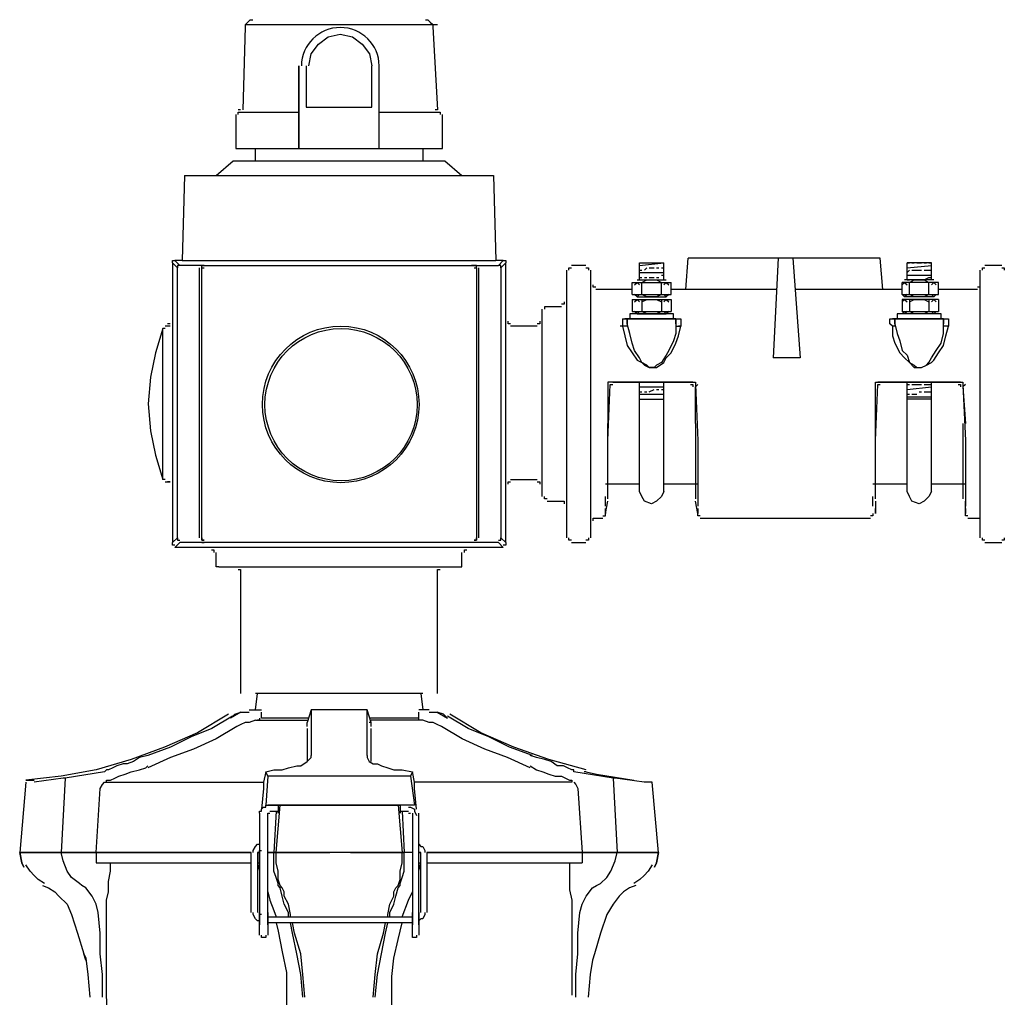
# Model space of a CAD drawing. Header units: feet. Extents: x -492 to 323056, y -198 to 581286.
# Tile 13 of 29: x 71.966 to 72.603, y -120.874 to -120.241. Entities that reach past the tile are written whole.
import ezdxf

# ---------------------------------------------------------------- set-up
doc = ezdxf.new("R2010")
doc.units = ezdxf.units.FT
doc.header["$MEASUREMENT"] = 0
doc.layers.add('PDF2_Geometry', color=7, linetype='Continuous')
doc.layers.add('ST_Details', color=4, linetype='Continuous')

msp = doc.modelspace()

# ---------------------------------------------------------------- linework, layer by layer
at = {"layer": 'PDF2_Geometry'}
for centre, radius in [((72.17331, -120.49009), 0.05063), ((72.17348, -120.49025), 0.04922), ((72.17348, -120.49025), 0.04922), ((72.17348, -120.49025), 0.04922)]:
    msp.add_circle(centre, radius, dxfattribs=at)
at = {"layer": 'ST_Details'}
for points in [[(72.1101, -120.29945), (72.11167, -120.24596), (72.11167, -120.24439), (72.11325, -120.24281), (72.11482, -120.24124), (72.11639, -120.24124)], [(72.11167, -120.24439), (72.23578, -120.24439)], [(72.22809, -120.24124), (72.22966, -120.24124), (72.23123, -120.24281), (72.23281, -120.24439), (72.23281, -120.24596), (72.23595, -120.29945), (72.23438, -120.29945)], [(72.15257, -120.27113), (72.15415, -120.26327), (72.15887, -120.25697), (72.16516, -120.25225), (72.17303, -120.25068), (72.18089, -120.25225), (72.18718, -120.25697), (72.1919, -120.26327), (72.19348, -120.27113)], [(72.14628, -120.32462), (72.14628, -120.27113), (72.14628, -120.32462)], [(72.151, -120.27113), (72.151, -120.29788), (72.19348, -120.29788), (72.19348, -120.27113)], [(72.10538, -120.3026), (72.10538, -120.32462), (72.2391, -120.32462), (72.2391, -120.3026)], [(72.10853, -120.29945), (72.10695, -120.29945)], [(72.10695, -120.3026), (72.10695, -120.30102), (72.10853, -120.30102), (72.14628, -120.30102)], [(72.1982, -120.30102), (72.23595, -120.30102), (72.23753, -120.30102), (72.23753, -120.3026)], [(72.11797, -120.32462), (72.11797, -120.33249), (72.22651, -120.33249), (72.22651, -120.32462)], [(72.09279, -120.34193), (72.10381, -120.33249), (72.24067, -120.33249)], [(72.24067, -120.33249), (72.25169, -120.34192)], [(72.07234, -120.34192), (72.07077, -120.39699), (72.17303, -120.39699)], [(72.07234, -120.34192), (72.27214, -120.34192)], [(72.27214, -120.34192), (72.27371, -120.39699)], [(72.08335, -120.40171), (72.08335, -120.40013), (72.08493, -120.40013), (72.08335, -120.40013), (72.08178, -120.40013), (72.08021, -120.40013), (72.0692, -120.40013), (72.06762, -120.40013), (72.06762, -120.40171), (72.06448, -120.39856), (72.06448, -120.39699), (72.06605, -120.39699)], [(72.06448, -120.39856), (72.06448, -120.57948)], [(72.07077, -120.39699), (72.06605, -120.39699), (72.0692, -120.40013)], [(72.17303, -120.39699), (72.27371, -120.39699)], [(72.26113, -120.40171), (72.26113, -120.40013), (72.25955, -120.40013), (72.26113, -120.40013), (72.2627, -120.40013), (72.26427, -120.40013), (72.27528, -120.40013), (72.27843, -120.39699), (72.27371, -120.39699)], [(72.27843, -120.39699), (72.28, -120.39699), (72.28, -120.39856), (72.27686, -120.40171), (72.27686, -120.40013), (72.27528, -120.40013)], [(72.28, -120.57948), (72.28, -120.39856)], [(72.36653, -120.39856), (72.38226, -120.39856)], [(72.36653, -120.40957), (72.36653, -120.39856)], [(72.36653, -120.40013), (72.38226, -120.39856)], [(72.38226, -120.40957), (72.38226, -120.39856)], [(72.39642, -120.41586), (72.39799, -120.39541)], [(72.52227, -120.39541), (72.39799, -120.39541)], [(72.4562, -120.39541), (72.45305, -120.45991)], [(72.46564, -120.39541), (72.4562, -120.39541)], [(72.46564, -120.39541), (72.47036, -120.45991)], [(72.52385, -120.41586), (72.52227, -120.39541)], [(72.55531, -120.39856), (72.53958, -120.39856)], [(72.53958, -120.40957), (72.53958, -120.39856)], [(72.53958, -120.39856), (72.54115, -120.39856)], [(72.54273, -120.39856), (72.5443, -120.39856)], [(72.54587, -120.39856), (72.54902, -120.39856)], [(72.55059, -120.39856), (72.55216, -120.39856)], [(72.55374, -120.39856), (72.55531, -120.39856)], [(72.55531, -120.40957), (72.55531, -120.39856)], [(72.06762, -120.57633), (72.06762, -120.40171)], [(72.08178, -120.40171), (72.08178, -120.57633)], [(72.08493, -120.40013), (72.08335, -120.40013)], [(72.08335, -120.40328), (72.08335, -120.40171), (72.08493, -120.40171)], [(72.08336, -120.57633), (72.08336, -120.40328)], [(72.08493, -120.40013), (72.25955, -120.40013)], [(72.25955, -120.40013), (72.25798, -120.40013)], [(72.25955, -120.40171), (72.26113, -120.40171), (72.26113, -120.40328)], [(72.26112, -120.40328), (72.26112, -120.57633)], [(72.2627, -120.57633), (72.2627, -120.40171)], [(72.27686, -120.40171), (72.27686, -120.57633)], [(72.31933, -120.40328), (72.31933, -120.57633)], [(72.32091, -120.40328), (72.32091, -120.40171), (72.32248, -120.40171)], [(72.33192, -120.40013), (72.32248, -120.40013)], [(72.33192, -120.40171), (72.33349, -120.40171), (72.33349, -120.40328)], [(72.33506, -120.57633), (72.33506, -120.40328)], [(72.36653, -120.40328), (72.3681, -120.40328)], [(72.36653, -120.40485), (72.38226, -120.40485)], [(72.36967, -120.40328), (72.37125, -120.40171)], [(72.37282, -120.40171), (72.37597, -120.40171)], [(72.37754, -120.40171), (72.37911, -120.40171)], [(72.38069, -120.40171), (72.38226, -120.40171)], [(72.53958, -120.40171), (72.55531, -120.40013)], [(72.53958, -120.40485), (72.54115, -120.40328)], [(72.54273, -120.40328), (72.54587, -120.40328), (72.54902, -120.40328)], [(72.55059, -120.40328), (72.55374, -120.40328), (72.55531, -120.40328)], [(72.58677, -120.40328), (72.58677, -120.57633)], [(72.58835, -120.40328), (72.58835, -120.40171), (72.58992, -120.40171)], [(72.60093, -120.40013), (72.58992, -120.40013)], [(72.60093, -120.40171), (72.60251, -120.40171), (72.60251, -120.40328)], [(72.36181, -120.41901), (72.36181, -120.41114)], [(72.36181, -120.41115), (72.38698, -120.41115)], [(72.36338, -120.41272), (72.36496, -120.41115), (72.36653, -120.41272)], [(72.36496, -120.40957), (72.38383, -120.40957)], [(72.36653, -120.408), (72.3681, -120.408)], [(72.3681, -120.41115), (72.37125, -120.40957), (72.37439, -120.40957), (72.37754, -120.40957), (72.38069, -120.41115)], [(72.3681, -120.41901), (72.3681, -120.41114)], [(72.36967, -120.408), (72.37125, -120.408)], [(72.37282, -120.408), (72.37597, -120.408)], [(72.37754, -120.408), (72.37911, -120.408)], [(72.38069, -120.40643), (72.38226, -120.40643)], [(72.38069, -120.41901), (72.38069, -120.41114)], [(72.38226, -120.41272), (72.38383, -120.41115), (72.38541, -120.41272)], [(72.38698, -120.41901), (72.38698, -120.41114)], [(72.53643, -120.41901), (72.53643, -120.41114)], [(72.56003, -120.41115), (72.53643, -120.41115)], [(72.53643, -120.41272), (72.53801, -120.41115), (72.53958, -120.41272)], [(72.55688, -120.40957), (72.53801, -120.40957)], [(72.53958, -120.40643), (72.55531, -120.40643)], [(72.53958, -120.40957), (72.54115, -120.40957)], [(72.54115, -120.41115), (72.5443, -120.40957), (72.54745, -120.40957), (72.55059, -120.40957), (72.55374, -120.41115)], [(72.54115, -120.41901), (72.54115, -120.41114)], [(72.54273, -120.40957), (72.54587, -120.40957)], [(72.54744, -120.40957), (72.54902, -120.40957)], [(72.55059, -120.40957), (72.55374, -120.408), (72.55531, -120.408)], [(72.55374, -120.41901), (72.55374, -120.41114)], [(72.55531, -120.41272), (72.55688, -120.41115), (72.55846, -120.41272)], [(72.56003, -120.41901), (72.56003, -120.41114)], [(72.33821, -120.41429), (72.33664, -120.41429), (72.33664, -120.41272)], [(72.36181, -120.41586), (72.33821, -120.41586)], [(72.45463, -120.41586), (72.38698, -120.41586)], [(72.53643, -120.41586), (72.46721, -120.41586)], [(72.5852, -120.41586), (72.56003, -120.41586)], [(72.58677, -120.41272), (72.58677, -120.41429), (72.5852, -120.41429)], [(72.31776, -120.42373), (72.31776, -120.4253), (72.31619, -120.4253)], [(72.36181, -120.41901), (72.38698, -120.41901)], [(72.36181, -120.42216), (72.38698, -120.42216)], [(72.36181, -120.42216), (72.36181, -120.43002)], [(72.36653, -120.41901), (72.36496, -120.42058), (72.36338, -120.41901)], [(72.36338, -120.42373), (72.36496, -120.42216), (72.36653, -120.42373)], [(72.36496, -120.42058), (72.38383, -120.42058)], [(72.36496, -120.42058), (72.38383, -120.42058)], [(72.38069, -120.41901), (72.37754, -120.42058), (72.37439, -120.42058), (72.37125, -120.42058), (72.3681, -120.41901)], [(72.3681, -120.42373), (72.37125, -120.42216), (72.37439, -120.42216), (72.37754, -120.42216), (72.38069, -120.42373)], [(72.3681, -120.42216), (72.3681, -120.43002)], [(72.38069, -120.42216), (72.38069, -120.43002)], [(72.38541, -120.41901), (72.38383, -120.42058), (72.38226, -120.41901)], [(72.38226, -120.42373), (72.38383, -120.42216), (72.38541, -120.42373)], [(72.38698, -120.42216), (72.38698, -120.43002)], [(72.53958, -120.41901), (72.53801, -120.42058), (72.53643, -120.41901), (72.56003, -120.41901)], [(72.56003, -120.42216), (72.53643, -120.42216)], [(72.53643, -120.42373), (72.53801, -120.42216), (72.53958, -120.42373)], [(72.53643, -120.42216), (72.53643, -120.43002)], [(72.55688, -120.42058), (72.53801, -120.42058)], [(72.55688, -120.42058), (72.53801, -120.42058)], [(72.55374, -120.41901), (72.55059, -120.42058), (72.54745, -120.42058), (72.5443, -120.42058), (72.54115, -120.41901)], [(72.54115, -120.42373), (72.5443, -120.42216), (72.54745, -120.42216), (72.55059, -120.42216), (72.55374, -120.42373)], [(72.54115, -120.42216), (72.54115, -120.43002)], [(72.55374, -120.42216), (72.55374, -120.43002)], [(72.55846, -120.41901), (72.55688, -120.42058), (72.55531, -120.41901)], [(72.55531, -120.42373), (72.55688, -120.42216), (72.55846, -120.42373)], [(72.56003, -120.42216), (72.56003, -120.43002)], [(72.3036, -120.54959), (72.3036, -120.42845)], [(72.31619, -120.42688), (72.30675, -120.42688), (72.30517, -120.42688), (72.30517, -120.42845)], [(72.36181, -120.43002), (72.38698, -120.43002)], [(72.36653, -120.43002), (72.36496, -120.4316), (72.36338, -120.43002)], [(72.38069, -120.43002), (72.37754, -120.4316), (72.37439, -120.4316), (72.37125, -120.4316), (72.3681, -120.43002)], [(72.38541, -120.43002), (72.38383, -120.4316), (72.38226, -120.43002)], [(72.53958, -120.43002), (72.53801, -120.4316), (72.53643, -120.43002), (72.56003, -120.43002)], [(72.55374, -120.43002), (72.55059, -120.4316), (72.54745, -120.4316), (72.5443, -120.4316), (72.54115, -120.43002)], [(72.55846, -120.43002), (72.55688, -120.4316), (72.55531, -120.43002)], [(72.28315, -120.43789), (72.28158, -120.43789), (72.28158, -120.43632)], [(72.30203, -120.43632), (72.30203, -120.43789), (72.30045, -120.43789)], [(72.35552, -120.43474), (72.39327, -120.43474), (72.39327, -120.43789), (72.39327, -120.43946)], [(72.35552, -120.43474), (72.35709, -120.43474), (72.35866, -120.43474), (72.35709, -120.43474)], [(72.35552, -120.43474), (72.35552, -120.43789), (72.35552, -120.43946), (72.35709, -120.44576), (72.35866, -120.45205), (72.36181, -120.45677), (72.36496, -120.46149), (72.3681, -120.46306), (72.36967, -120.46463), (72.37282, -120.46621), (72.37439, -120.46621), (72.37597, -120.46621), (72.37754, -120.46621), (72.38226, -120.46306), (72.38383, -120.45991), (72.38698, -120.45677), (72.39013, -120.45047), (72.3917, -120.44576), (72.39327, -120.43946)], [(72.39013, -120.43474), (72.38855, -120.43474), (72.38541, -120.43474), (72.38069, -120.43474), (72.37439, -120.43474), (72.3681, -120.43474), (72.36338, -120.43474), (72.36024, -120.43474), (72.35866, -120.43474)], [(72.38698, -120.43474), (72.36181, -120.43474)], [(72.36496, -120.4316), (72.38383, -120.4316)], [(72.3917, -120.43474), (72.39327, -120.43474)], [(72.53171, -120.43789), (72.53171, -120.43789), (72.53171, -120.43946), (72.53014, -120.43946), (72.52857, -120.43789), (72.52857, -120.43474), (72.56632, -120.43474), (72.56632, -120.43789), (72.56632, -120.43946), (72.56475, -120.43946)], [(72.56318, -120.43474), (72.5616, -120.43474), (72.55846, -120.43474), (72.55374, -120.43474), (72.54744, -120.43474), (72.54115, -120.43474), (72.53643, -120.43474), (72.53329, -120.43474), (72.53171, -120.43474)], [(72.53643, -120.43474), (72.56003, -120.43474)], [(72.55688, -120.4316), (72.53801, -120.4316)], [(72.5616, -120.43474), (72.56318, -120.43474), (72.56475, -120.43474), (72.56632, -120.43474)], [(72.05976, -120.44104), (72.05818, -120.44104)], [(72.0629, -120.43946), (72.05976, -120.43946)], [(72.0629, -120.43789), (72.06133, -120.43789)], [(72.30045, -120.43946), (72.28315, -120.43946)], [(72.31933, -120.43946), (72.31933, -120.53857)], [(72.33506, -120.53857), (72.33506, -120.43946)], [(72.35866, -120.43789), (72.35866, -120.43946), (72.35709, -120.43946), (72.35552, -120.43946), (72.35394, -120.43946)], [(72.35866, -120.43789), (72.35866, -120.43789)], [(72.39013, -120.43789), (72.39013, -120.44418), (72.38855, -120.4489), (72.38541, -120.45519), (72.38383, -120.45834), (72.38069, -120.46306), (72.37754, -120.46463), (72.37597, -120.46621), (72.37439, -120.46621), (72.37282, -120.46621), (72.37125, -120.46463), (72.3681, -120.46306), (72.36653, -120.45991), (72.36338, -120.45519), (72.36181, -120.45047), (72.36024, -120.44418), (72.35866, -120.43789)], [(72.39013, -120.43789), (72.39013, -120.43946), (72.3917, -120.43946), (72.39327, -120.43946), (72.3917, -120.43946)], [(72.3917, -120.43789), (72.3917, -120.43789)], [(72.53014, -120.43946), (72.53014, -120.44576), (72.53171, -120.45047), (72.53486, -120.45677), (72.53801, -120.45991), (72.54115, -120.46306), (72.5443, -120.46621), (72.54587, -120.46621), (72.54902, -120.46621), (72.55216, -120.46463), (72.55531, -120.46306), (72.55688, -120.46149), (72.56003, -120.45677), (72.56318, -120.45205), (72.56475, -120.44576), (72.56632, -120.43946), (72.56475, -120.43946), (72.56318, -120.43946), (72.56318, -120.43789), (72.56318, -120.43789)], [(72.53171, -120.43789), (72.53329, -120.44418), (72.53486, -120.4489), (72.53643, -120.45519), (72.53958, -120.45834), (72.54115, -120.46306), (72.5443, -120.46463), (72.54587, -120.46621), (72.54744, -120.46621), (72.54902, -120.46621), (72.55216, -120.46463), (72.55374, -120.46306), (72.55531, -120.45991), (72.55846, -120.45519), (72.5616, -120.45047), (72.56318, -120.44418), (72.56318, -120.43789)], [(72.47036, -120.45991), (72.45305, -120.45991)], [(72.34922, -120.47565), (72.39957, -120.47565), (72.40114, -120.47565), (72.34765, -120.47565), (72.34608, -120.47565), (72.34608, -120.47722)], [(72.34922, -120.47565), (72.34765, -120.47565)], [(72.36653, -120.54644), (72.36653, -120.47565), (72.36496, -120.47565)], [(72.38226, -120.54644), (72.38226, -120.47565)], [(72.40114, -120.47565), (72.40271, -120.47565), (72.40271, -120.47722), (72.40429, -120.5134), (72.40429, -120.54959), (72.40429, -120.55273), (72.40429, -120.55588)], [(72.51913, -120.47722), (72.51913, -120.47565), (72.5207, -120.47565)], [(72.53958, -120.54644), (72.53958, -120.47565)], [(72.55531, -120.54644), (72.55531, -120.47565)], [(72.57419, -120.47565), (72.57576, -120.47565), (72.57576, -120.47722), (72.57734, -120.5134), (72.57734, -120.54959), (72.57734, -120.55273), (72.57734, -120.55588)], [(72.34608, -120.47722), (72.34608, -120.47879)], [(72.34608, -120.54959), (72.34608, -120.5134), (72.34765, -120.47722)], [(72.34608, -120.47879), (72.34608, -120.50239)], [(72.34765, -120.47879), (72.34765, -120.47722), (72.34922, -120.47722)], [(72.36653, -120.47879), (72.38226, -120.47879)], [(72.36653, -120.48194), (72.3681, -120.48194)], [(72.36967, -120.48194), (72.37125, -120.48194)], [(72.37282, -120.48194), (72.37597, -120.48037)], [(72.37754, -120.48037), (72.37911, -120.48037)], [(72.38069, -120.48037), (72.38226, -120.48037)], [(72.39957, -120.47722), (72.40114, -120.47722), (72.40114, -120.47879)], [(72.40271, -120.47879), (72.40428, -120.47722)], [(72.40271, -120.50239), (72.40271, -120.47879)], [(72.51913, -120.47879), (72.51913, -120.47722)], [(72.51913, -120.54959), (72.51913, -120.5134), (72.5207, -120.47722)], [(72.51913, -120.50239), (72.51913, -120.47879)], [(72.5207, -120.47879), (72.5207, -120.47722), (72.52227, -120.47722)], [(72.53958, -120.47722), (72.54115, -120.47722)], [(72.53958, -120.48037), (72.55531, -120.47879)], [(72.54273, -120.47722), (72.54587, -120.47722), (72.54902, -120.47722)], [(72.54744, -120.48194), (72.54902, -120.48194)], [(72.55059, -120.47722), (72.55374, -120.47722), (72.55531, -120.47722)], [(72.55059, -120.48194), (72.55374, -120.48194), (72.55531, -120.48194)], [(72.57262, -120.47722), (72.57419, -120.47722), (72.57419, -120.47879)], [(72.57734, -120.47722), (72.57576, -120.47879)], [(72.57576, -120.47879), (72.57734, -120.50239)], [(72.36653, -120.48351), (72.38226, -120.48351)], [(72.36653, -120.48666), (72.38226, -120.48666)], [(72.37754, -120.48666), (72.38069, -120.48666), (72.38226, -120.48666)], [(72.53958, -120.48351), (72.54115, -120.48351)], [(72.53958, -120.48509), (72.55531, -120.48509)], [(72.55531, -120.48666), (72.53958, -120.48666)], [(72.54273, -120.48351), (72.54587, -120.48351)], [(72.34608, -120.55116), (72.34608, -120.54959), (72.34608, -120.54801), (72.34608, -120.54329), (72.34608, -120.537), (72.34608, -120.52913), (72.34608, -120.52127), (72.34608, -120.51183), (72.34608, -120.50239)], [(72.40271, -120.50239), (72.40271, -120.51183), (72.40271, -120.52127), (72.40271, -120.52913), (72.40271, -120.537), (72.40271, -120.54329), (72.40271, -120.54801), (72.40271, -120.54959), (72.40271, -120.55116)], [(72.51913, -120.55116), (72.51913, -120.54959), (72.51913, -120.54801), (72.51913, -120.54329), (72.51913, -120.537), (72.51913, -120.52913), (72.51913, -120.52127), (72.51913, -120.51183), (72.51913, -120.50239)], [(72.57576, -120.50239), (72.57576, -120.51183), (72.57576, -120.52127), (72.57576, -120.52913), (72.57576, -120.537), (72.57576, -120.54329), (72.57576, -120.54801), (72.57576, -120.54959), (72.57576, -120.55116)], [(72.05976, -120.53857), (72.05818, -120.53857)], [(72.28315, -120.53857), (72.30045, -120.53857)], [(72.05976, -120.54015), (72.0629, -120.54015), (72.06133, -120.54015)], [(72.28158, -120.54172), (72.28158, -120.54015), (72.28315, -120.54015)], [(72.30045, -120.54015), (72.30203, -120.54015), (72.30203, -120.54172)], [(72.36653, -120.54172), (72.3445, -120.54172)], [(72.40428, -120.54172), (72.38226, -120.54172)], [(72.53958, -120.54172), (72.51755, -120.54172)], [(72.57734, -120.54172), (72.55531, -120.54172)], [(72.30675, -120.55116), (72.30517, -120.55116), (72.30517, -120.54959)], [(72.3445, -120.55588), (72.3445, -120.55273), (72.3445, -120.54959)], [(72.38226, -120.54644), (72.38069, -120.54959), (72.37754, -120.55273), (72.37439, -120.55431), (72.36967, -120.55273), (72.3681, -120.54959), (72.36653, -120.54644)], [(72.51755, -120.55588), (72.51755, -120.55273), (72.51755, -120.54959)], [(72.55531, -120.54644), (72.55374, -120.54959), (72.55059, -120.55273), (72.54745, -120.55431), (72.54273, -120.55273), (72.54115, -120.54959), (72.53958, -120.54644)], [(72.30675, -120.55273), (72.31619, -120.55273), (72.31776, -120.55273), (72.31776, -120.55431)], [(72.34293, -120.56217), (72.3445, -120.56217), (72.3445, -120.5606), (72.34608, -120.55273)], [(72.3445, -120.55902), (72.3445, -120.5606), (72.3445, -120.55902), (72.3445, -120.55745)], [(72.40429, -120.55745), (72.40429, -120.55902), (72.40429, -120.5606), (72.40271, -120.55273)], [(72.51913, -120.55273), (72.51913, -120.5606), (72.51913, -120.55902), (72.51913, -120.55745)], [(72.57891, -120.56217), (72.57734, -120.56217), (72.57734, -120.5606), (72.57734, -120.55273)], [(72.57734, -120.55745), (72.57734, -120.55902), (72.57734, -120.5606), (72.57734, -120.55902)], [(72.33664, -120.56532), (72.33664, -120.56374), (72.33821, -120.56374), (72.34293, -120.56374)], [(72.40586, -120.56217), (72.40429, -120.56217), (72.40429, -120.5606)], [(72.40586, -120.56374), (72.51598, -120.56374)], [(72.51755, -120.5606), (72.51755, -120.56217), (72.51598, -120.56217)], [(72.57891, -120.56374), (72.5852, -120.56374), (72.58677, -120.56374), (72.58677, -120.56532)], [(72.06605, -120.58105), (72.06448, -120.58105), (72.06448, -120.57948), (72.06762, -120.57633), (72.06762, -120.5779), (72.0692, -120.5779)], [(72.27528, -120.5779), (72.27686, -120.5779), (72.27686, -120.57633), (72.28, -120.57948), (72.28, -120.58105), (72.27843, -120.58105)], [(72.32248, -120.5779), (72.32091, -120.5779), (72.32091, -120.57633)], [(72.33349, -120.57633), (72.33349, -120.5779), (72.33192, -120.5779)], [(72.58992, -120.5779), (72.58835, -120.5779), (72.58835, -120.57633)], [(72.60251, -120.57633), (72.60251, -120.5779), (72.60093, -120.5779)], [(72.0692, -120.57948), (72.06605, -120.58262)], [(72.27843, -120.58262), (72.06605, -120.58262)], [(72.08335, -120.57948), (72.08493, -120.57948), (72.08335, -120.57948), (72.08178, -120.57948), (72.08021, -120.57948), (72.0692, -120.57948)], [(72.25955, -120.57948), (72.08493, -120.57948)], [(72.27843, -120.58262), (72.27528, -120.57948), (72.26427, -120.57948), (72.2627, -120.57948), (72.26113, -120.57948), (72.25955, -120.57948), (72.25798, -120.57948)], [(72.32248, -120.57948), (72.33192, -120.57948)], [(72.58992, -120.57948), (72.60093, -120.57948)], [(72.08965, -120.5842), (72.09122, -120.5842), (72.09122, -120.58577)], [(72.09437, -120.59521), (72.09279, -120.59521), (72.09279, -120.59364), (72.09279, -120.58577)], [(72.25011, -120.59521), (72.25169, -120.59521), (72.25169, -120.59364), (72.25169, -120.58577)], [(72.25326, -120.58577), (72.25326, -120.5842), (72.25483, -120.5842)], [(72.09437, -120.59521), (72.25011, -120.59521)], [(72.10695, -120.59678), (72.10853, -120.59678), (72.10853, -120.59835), (72.10853, -120.67701)], [(72.23595, -120.67701), (72.23595, -120.59835), (72.23595, -120.59678), (72.23753, -120.59678)], [(72.11808, -120.68771), (72.11942, -120.67701)], [(72.2264, -120.67701), (72.11808, -120.67701)], [(72.22506, -120.67701), (72.2264, -120.68771)], [(72.1007, -120.69039), (72.08064, -120.70242), (72.05925, -120.71178), (72.03785, -120.7198), (72.01512, -120.72649), (71.99239, -120.7305), (71.96965, -120.73318), (71.97233, -120.73318), (71.975, -120.73318)], [(72.10337, -120.69172), (72.09, -120.69975), (72.07663, -120.7051), (72.06326, -120.71178), (72.04855, -120.71713)], [(72.10872, -120.68905), (72.10204, -120.69306), (72.10471, -120.69039), (72.10872, -120.68905), (72.1114, -120.68905), (72.11407, -120.68905)], [(72.11407, -120.68771), (72.12209, -120.68771)], [(72.12209, -120.69306), (72.12209, -120.69039), (72.12209, -120.68905)], [(72.19029, -120.71713), (72.19029, -120.69306), (72.19029, -120.68905), (72.19029, -120.68771), (72.15419, -120.68771), (72.15151, -120.69573)], [(72.15419, -120.68771), (72.15419, -120.68905), (72.15419, -120.69306), (72.15419, -120.71713)], [(72.19297, -120.69573), (72.19029, -120.68771)], [(72.23041, -120.68771), (72.22372, -120.68771)], [(72.22506, -120.6944), (72.22372, -120.6944), (72.22372, -120.69306), (72.22372, -120.69039), (72.22372, -120.68905)], [(72.23041, -120.68905), (72.23308, -120.68905), (72.23576, -120.68905)], [(72.29727, -120.71713), (72.28256, -120.71178), (72.26919, -120.7051), (72.25582, -120.69975), (72.24244, -120.69172)], [(72.33204, -120.72649), (72.30797, -120.7198), (72.28523, -120.71178), (72.26384, -120.70242), (72.24378, -120.69039)], [(72.10605, -120.69841), (72.09268, -120.70643), (72.07797, -120.71312), (72.06326, -120.71847), (72.04855, -120.72515)], [(72.11808, -120.6944), (72.11407, -120.69574), (72.1114, -120.69574), (72.10872, -120.69707), (72.10605, -120.69841)], [(72.11808, -120.6944), (72.15151, -120.6944)], [(72.12076, -120.69306), (72.12076, -120.6944), (72.11942, -120.6944)], [(72.15285, -120.69306), (72.12209, -120.69306)], [(72.15151, -120.69841), (72.15151, -120.69707), (72.15151, -120.69574)], [(72.22372, -120.69306), (72.19163, -120.69306)], [(72.19297, -120.69841), (72.19297, -120.69707), (72.19297, -120.69573), (72.19163, -120.69573)], [(72.29593, -120.72515), (72.28122, -120.71847), (72.26651, -120.71312), (72.2518, -120.70643), (72.23843, -120.69841), (72.23576, -120.69707), (72.23308, -120.69573), (72.23041, -120.69573), (72.2264, -120.6944), (72.19297, -120.6944)], [(72.15151, -120.69975), (72.15151, -120.71044), (72.15151, -120.72114)], [(72.19297, -120.72114), (72.19297, -120.71044), (72.19297, -120.69975)], [(72.04855, -120.71713), (72.0432, -120.71847), (72.03919, -120.72114), (72.03518, -120.72248), (72.0325, -120.72248), (72.02849, -120.72382), (72.02582, -120.72515), (72.02314, -120.72649), (72.0218, -120.72649), (72.02047, -120.72783)], [(72.12477, -120.72783), (72.13012, -120.72649), (72.13547, -120.72649), (72.13948, -120.72515), (72.14483, -120.72382), (72.1475, -120.72382), (72.15151, -120.72114), (72.15285, -120.7198), (72.15419, -120.71847), (72.15419, -120.71713)], [(72.19029, -120.71713), (72.19029, -120.71847), (72.19163, -120.72114), (72.1943, -120.72248), (72.19698, -120.72248), (72.19965, -120.72382), (72.20366, -120.72515), (72.20768, -120.72649), (72.21302, -120.72649), (72.21971, -120.72783)], [(72.37483, -120.73451), (72.37215, -120.73451), (72.36948, -120.73451), (72.35076, -120.73184), (72.34942, -120.73184), (72.32401, -120.72783), (72.32401, -120.72649), (72.32268, -120.72649), (72.32, -120.72515), (72.31733, -120.72382), (72.31332, -120.72382), (72.3093, -120.72114), (72.30529, -120.7198), (72.29994, -120.71847), (72.29593, -120.71713)], [(72.0218, -120.73451), (72.0218, -120.73318), (72.02448, -120.73318), (72.02715, -120.73184), (72.02983, -120.7305), (72.03384, -120.72917), (72.03785, -120.72783), (72.0432, -120.72649), (72.04721, -120.72515), (72.04855, -120.72382)], [(72.29593, -120.72382), (72.29994, -120.72649), (72.30396, -120.72783), (72.30797, -120.72917), (72.31198, -120.7305), (72.31599, -120.7305), (72.31866, -120.73184), (72.32134, -120.73318), (72.32268, -120.73318), (72.32268, -120.73451)], [(72.02047, -120.72783), (71.99506, -120.73184), (71.99372, -120.73184), (71.975, -120.73451)], [(72.12611, -120.7305), (72.12477, -120.72783), (72.12343, -120.73451), (72.12343, -120.73585), (72.12343, -120.73853), (72.12209, -120.7519)], [(72.21837, -120.7305), (72.12611, -120.7305), (72.12477, -120.74922), (72.13279, -120.74922), (72.13279, -120.75323), (72.13279, -120.75457), (72.13279, -120.75323)], [(72.32268, -120.73451), (72.22105, -120.73451), (72.21971, -120.72783), (72.21837, -120.7305), (72.22105, -120.74922), (72.21971, -120.74922), (72.21169, -120.74922)], [(72.33204, -120.72783), (72.3307, -120.72783)], [(72.33204, -120.72783), (72.33872, -120.72917), (72.36279, -120.73318)], [(71.96965, -120.73451), (71.96564, -120.77998), (71.97233, -120.77998), (71.98971, -120.77998), (71.99239, -120.77998), (72.01512, -120.77998), (72.01779, -120.73853)], [(71.99506, -120.73184), (71.99239, -120.77998)], [(72.01779, -120.73853), (72.01913, -120.73585), (72.02047, -120.73451), (72.0218, -120.73451), (72.12343, -120.73451)], [(72.22105, -120.73853), (72.22105, -120.73585), (72.22105, -120.73451)], [(72.32268, -120.73451), (72.32134, -120.73451)], [(72.32401, -120.73451), (72.32535, -120.73585), (72.32669, -120.73853)], [(72.34942, -120.73184), (72.35209, -120.77998), (72.35477, -120.77998), (72.37215, -120.77998), (72.37884, -120.77998), (72.37483, -120.73451)], [(72.22239, -120.7519), (72.22105, -120.73853)], [(72.32669, -120.73853), (72.32936, -120.77998)], [(72.12076, -120.75457), (72.12076, -120.75324), (72.12209, -120.75324), (72.12209, -120.7519), (72.12343, -120.75056), (72.12477, -120.75056), (72.12477, -120.74922), (72.12611, -120.74922), (72.12744, -120.74922), (72.12611, -120.74922)], [(72.12477, -120.75056), (72.12477, -120.74922)], [(72.12611, -120.74789), (72.12611, -120.74789)], [(72.21704, -120.74922), (72.12744, -120.74922)], [(72.21302, -120.75324), (72.21436, -120.77998), (72.21302, -120.77998), (72.17291, -120.77998), (72.13146, -120.77998), (72.13413, -120.74922)], [(72.13279, -120.74922), (72.13413, -120.74922), (72.17291, -120.74922), (72.21035, -120.74922), (72.21169, -120.74922), (72.21169, -120.75323), (72.21169, -120.75457), (72.21169, -120.75323)], [(72.21035, -120.74922), (72.21302, -120.77998)], [(72.21971, -120.74922), (72.21837, -120.74922)], [(72.21971, -120.74789), (72.21971, -120.74789)], [(72.12076, -120.75457), (72.12076, -120.76393), (72.12076, -120.76794)], [(72.12611, -120.76794), (72.12611, -120.76393), (72.12611, -120.75457)], [(72.12611, -120.75457), (72.12744, -120.75457)], [(72.12744, -120.75324), (72.13279, -120.75324)], [(72.13146, -120.75324), (72.13012, -120.77998)], [(72.21169, -120.75324), (72.21704, -120.75324)], [(72.21704, -120.75056), (72.21837, -120.75056), (72.22105, -120.7519), (72.22105, -120.75323), (72.22239, -120.75591)], [(72.21704, -120.75457), (72.21837, -120.75457)], [(72.21971, -120.75457), (72.21971, -120.76393), (72.21971, -120.76794)], [(72.22372, -120.76794), (72.22372, -120.76393), (72.22372, -120.75457)], [(72.12076, -120.76794), (72.12076, -120.81742)], [(72.12611, -120.81742), (72.12611, -120.76794)], [(72.21971, -120.76794), (72.21971, -120.81742)], [(72.22372, -120.81742), (72.22372, -120.76794)], [(72.11675, -120.77998), (72.11675, -120.77864), (72.11808, -120.77597), (72.11942, -120.77463), (72.12076, -120.77463)], [(72.22372, -120.77463), (72.22506, -120.77597), (72.2264, -120.77597), (72.22773, -120.77864), (72.22773, -120.77998)], [(71.96698, -120.77998), (71.96564, -120.77998), (71.96698, -120.77998)], [(71.97233, -120.77998), (71.96564, -120.77998), (71.97233, -120.77998)], [(71.96698, -120.78667), (71.96564, -120.77998), (71.96698, -120.78667)], [(71.98971, -120.77998), (71.97233, -120.77998), (71.97099, -120.77998)], [(72.01512, -120.77998), (72.11541, -120.77998), (72.01512, -120.77998), (71.99239, -120.77998), (72.01512, -120.77998), (72.01512, -120.78667), (72.11541, -120.78667)], [(72.01913, -120.87358), (72.01913, -120.85887), (72.01779, -120.8455), (72.01779, -120.83213), (72.01646, -120.81876), (72.01512, -120.81341), (72.01244, -120.80806), (72.00843, -120.80271), (72.00576, -120.80137), (72.00442, -120.80004), (71.99907, -120.79603), (71.9964, -120.79201), (71.99372, -120.78533), (71.99239, -120.77998)], [(72.01512, -120.77998), (72.11541, -120.77998)], [(72.11541, -120.81876), (72.11541, -120.77998)], [(72.12076, -120.77998), (72.11942, -120.77998)], [(72.11942, -120.77998), (72.11942, -120.81876)], [(72.11942, -120.77998), (72.12076, -120.77998), (72.11942, -120.77998)], [(72.12076, -120.78667), (72.12076, -120.77998), (72.12076, -120.77864), (72.12209, -120.77864)], [(72.12611, -120.77998), (72.13012, -120.77998), (72.13146, -120.77998)], [(72.13012, -120.77998), (72.12611, -120.77998)], [(72.13145, -120.77998), (72.13012, -120.77998), (72.13145, -120.77998), (72.16622, -120.77998)], [(72.13948, -120.82143), (72.13948, -120.81876), (72.1368, -120.81341), (72.13547, -120.80806), (72.13413, -120.80271), (72.13279, -120.80137), (72.13279, -120.80004), (72.13145, -120.79603), (72.13012, -120.79201), (72.13012, -120.78533), (72.13012, -120.77998)], [(72.14082, -120.82143), (72.14082, -120.8201), (72.13948, -120.81341), (72.1368, -120.80806), (72.1368, -120.80539), (72.13547, -120.80271), (72.13413, -120.80137), (72.13279, -120.79736), (72.13279, -120.79201), (72.13145, -120.78667), (72.13145, -120.77998)], [(72.17291, -120.77998), (72.13145, -120.77998)], [(72.21971, -120.77998), (72.17291, -120.77998)], [(72.17959, -120.77998), (72.21302, -120.77998)], [(72.20366, -120.82143), (72.20366, -120.8201), (72.205, -120.81341), (72.20768, -120.80806), (72.20768, -120.80539), (72.20901, -120.80271), (72.21035, -120.80137), (72.21169, -120.79736), (72.21169, -120.79201), (72.21302, -120.78667), (72.21302, -120.77998)], [(72.205, -120.82143), (72.205, -120.81876), (72.20768, -120.81341), (72.20901, -120.80806), (72.21035, -120.80271), (72.21169, -120.80137), (72.21169, -120.80004), (72.21302, -120.79603), (72.21436, -120.79201), (72.21436, -120.78533), (72.21436, -120.77998)], [(72.21436, -120.77998), (72.21302, -120.77998), (72.21436, -120.77998)], [(72.22372, -120.78667), (72.22372, -120.77998), (72.22372, -120.77864)], [(72.22506, -120.77998), (72.22372, -120.77998)], [(72.22372, -120.77998), (72.22506, -120.77998), (72.22372, -120.77998)], [(72.22506, -120.81876), (72.22506, -120.77998)], [(72.22907, -120.77998), (72.32936, -120.77998), (72.35209, -120.77998)], [(72.22907, -120.77998), (72.32936, -120.77998), (72.22907, -120.77998)], [(72.22907, -120.77998), (72.22907, -120.81876)], [(72.32535, -120.87358), (72.32535, -120.85887), (72.32669, -120.8455), (72.32669, -120.83213), (72.32802, -120.81876), (72.32936, -120.81341), (72.33204, -120.80806), (72.33605, -120.80271), (72.33872, -120.80137), (72.3414, -120.80004), (72.34541, -120.79603), (72.34808, -120.79201), (72.35076, -120.78533), (72.35209, -120.77998)], [(72.35209, -120.77998), (72.35477, -120.77998), (72.35209, -120.77998), (72.32936, -120.77998), (72.32936, -120.78667)], [(72.37082, -120.77998), (72.37215, -120.77998), (72.35477, -120.77998)], [(72.0218, -120.87225), (72.0218, -120.86021), (72.0218, -120.84818), (72.0218, -120.83614), (72.0218, -120.82277), (72.0218, -120.81073), (72.02314, -120.80539), (72.02314, -120.7987), (72.02448, -120.79201), (72.02448, -120.78666)], [(72.11942, -120.78667), (72.12076, -120.79201), (72.12076, -120.79335)], [(72.11942, -120.78667), (72.12076, -120.78667)], [(72.22372, -120.78667), (72.22506, -120.78667)], [(72.22372, -120.79335), (72.22372, -120.79201), (72.22506, -120.78667)], [(72.22907, -120.78667), (72.32936, -120.78667)], [(72.32134, -120.78666), (72.32134, -120.79201), (72.32134, -120.79736), (72.32134, -120.80137), (72.32134, -120.80405), (72.32268, -120.81073), (72.32268, -120.81742), (72.32268, -120.83079), (72.32268, -120.84416), (72.32268, -120.85754), (72.32268, -120.87225)], [(71.98169, -120.80004), (71.97768, -120.79736), (71.975, -120.79469), (71.97233, -120.79201), (71.96965, -120.788)], [(72.37483, -120.788), (72.37215, -120.79201), (72.36948, -120.79469), (72.3668, -120.79736), (72.36279, -120.80004)], [(71.98035, -120.80137), (71.98436, -120.80271), (71.98837, -120.80539), (71.99105, -120.80806), (71.9964, -120.81341), (71.99907, -120.82009), (72.00308, -120.83213), (72.00709, -120.8455), (72.00843, -120.84951), (72.00709, -120.8455), (72.00843, -120.84818), (72.00977, -120.85887), (72.01111, -120.87358)], [(72.12611, -120.80539), (72.12744, -120.81073), (72.13012, -120.81742), (72.13145, -120.82143)], [(72.21302, -120.82143), (72.21704, -120.81073), (72.21971, -120.80539)], [(72.36413, -120.80137), (72.36012, -120.80271), (72.35611, -120.80539), (72.35343, -120.80806), (72.34942, -120.81341), (72.34541, -120.82009), (72.3414, -120.83213), (72.33739, -120.8455), (72.33605, -120.84951)], [(72.12076, -120.82411), (72.11942, -120.82411), (72.11808, -120.82277), (72.11675, -120.8201), (72.11675, -120.81876)], [(72.12076, -120.81742), (72.12076, -120.82678)], [(72.12076, -120.82544), (72.12076, -120.81876)], [(72.12209, -120.8201), (72.12076, -120.8201), (72.12076, -120.81876)], [(72.12611, -120.82678), (72.12611, -120.81742)], [(72.12611, -120.81876), (72.12611, -120.82544)], [(72.21971, -120.81742), (72.21971, -120.82678)], [(72.21971, -120.82544), (72.21971, -120.81876)], [(72.22372, -120.82678), (72.22372, -120.81742)], [(72.22372, -120.81876), (72.22372, -120.82544)], [(72.22773, -120.81876), (72.22773, -120.8201), (72.2264, -120.82277), (72.22506, -120.82277), (72.22372, -120.82411)], [(72.22372, -120.81876), (72.22372, -120.8201)], [(72.12076, -120.83347), (72.12076, -120.82544)], [(72.12611, -120.82143), (72.21971, -120.82143)], [(72.21971, -120.82544), (72.12611, -120.82544)], [(72.12611, -120.82544), (72.12611, -120.83347)], [(72.13145, -120.82544), (72.13279, -120.83079), (72.13547, -120.84416), (72.13814, -120.85754), (72.13814, -120.87225)], [(72.14884, -120.87358), (72.1475, -120.85887), (72.14483, -120.8455), (72.14215, -120.83213), (72.14082, -120.82544)], [(72.15018, -120.87358), (72.14884, -120.85887), (72.1475, -120.8455), (72.14349, -120.83213), (72.14215, -120.82544)], [(72.1943, -120.87358), (72.19564, -120.85887), (72.19698, -120.8455), (72.20099, -120.83213), (72.20233, -120.82544)], [(72.19564, -120.87358), (72.19698, -120.85887), (72.19965, -120.8455), (72.20233, -120.83213), (72.20366, -120.82544)], [(72.20634, -120.87225), (72.20634, -120.86021), (72.20768, -120.84818), (72.21035, -120.83614), (72.21302, -120.82544)], [(72.21971, -120.83347), (72.21971, -120.82544)], [(72.22372, -120.82544), (72.22372, -120.83347)], [(72.12477, -120.83347), (72.12477, -120.8348), (72.12343, -120.8348), (72.12209, -120.8348), (72.12209, -120.83347)], [(72.22239, -120.83347), (72.22239, -120.8348), (72.22105, -120.8348), (72.21971, -120.8348), (72.21971, -120.83347)], [(72.33739, -120.8455), (72.33605, -120.84951), (72.33471, -120.85887), (72.33337, -120.87358)], [(72.03116, -121.07015), (72.0218, -120.87225)], [(72.13814, -120.87225), (72.13814, -121.07015)], [(72.20634, -121.07015), (72.20634, -120.87225)]]:
    msp.add_lwpolyline(points, dxfattribs=at)
msp.add_lwpolyline([(72.1982, -120.32462), (72.1982, -120.27113, 0.987578), (72.14786, -120.27113)], format="xyb", dxfattribs=at)
for points in [[(72.35866, -120.43789), (72.35866, -120.43632), (72.35866, -120.43474)], [(72.38855, -120.4316), (72.36024, -120.4316), (72.36024, -120.43474), (72.38855, -120.43474)], [(72.39013, -120.43474), (72.39013, -120.43632), (72.39013, -120.43789)], [(72.53171, -120.43474), (72.53014, -120.43474)], [(72.53171, -120.43789), (72.53171, -120.43474), (72.53171, -120.43632)], [(72.5616, -120.43474), (72.5616, -120.4316), (72.53329, -120.4316), (72.53329, -120.43474)], [(72.56318, -120.43474), (72.56318, -120.43789), (72.56318, -120.43632)], [(72.05818, -120.44104), (72.05346, -120.45677), (72.05032, -120.4725), (72.04874, -120.4898), (72.05032, -120.50711), (72.05346, -120.52284), (72.05818, -120.53857)], [(72.52227, -120.47565), (72.5207, -120.47565), (72.57419, -120.47565), (72.57262, -120.47565)], [(72.08335, -120.57633), (72.08335, -120.5779), (72.08493, -120.5779), (72.08335, -120.5779)], [(72.25955, -120.5779), (72.26113, -120.5779), (72.26113, -120.57633), (72.26113, -120.5779)], [(72.24244, -120.69306), (72.23977, -120.69039), (72.23576, -120.68905)], [(71.96832, -120.78934), (71.96698, -120.78667), (71.96564, -120.77998), (71.96698, -120.78667)], [(71.99239, -120.77998), (71.98971, -120.77998), (71.99239, -120.77998), (71.98971, -120.77998)], [(72.37884, -120.77998), (72.3775, -120.78667), (72.37616, -120.78934), (72.3775, -120.78667), (72.37884, -120.77998), (72.3775, -120.78667), (72.37884, -120.77998), (72.37215, -120.77998), (72.37884, -120.77998), (72.3775, -120.77998)]]:
    msp.add_lwpolyline(points, close=True, dxfattribs=at)

doc.saveas('drawing.dxf')
